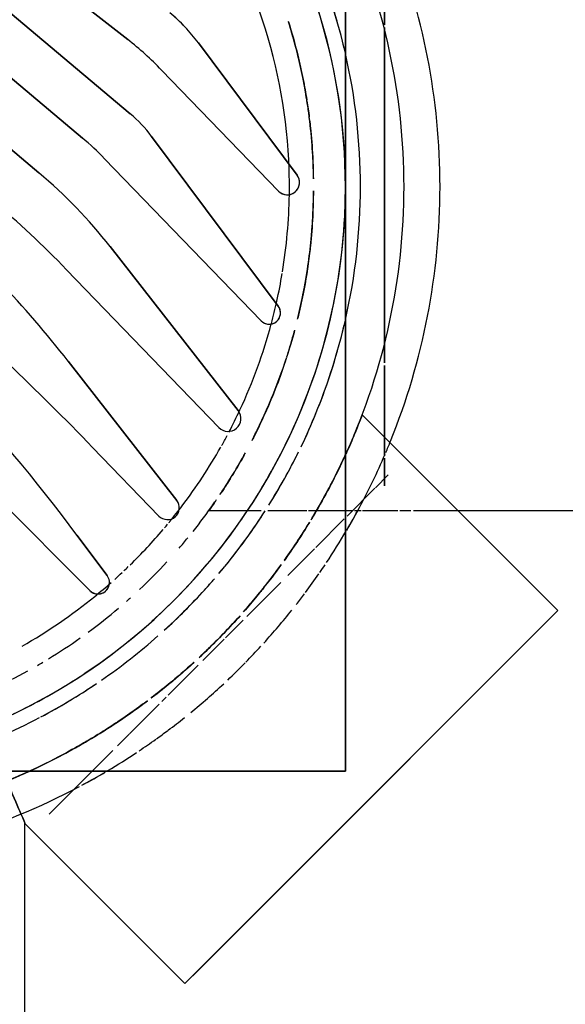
# Model space of a CAD drawing. Header units: millimetres. Extents: x -20654 to 2526, y -8238 to 977.
# Tile 40 of 219: x -10322.1976 to -10322.152, y -4123.0649 to -4122.9828. Entities that reach past the tile are written whole.
import ezdxf

# ---------------------------------------------------------------- set-up
doc = ezdxf.new("R2010")
doc.units = ezdxf.units.MM
doc.layers.add('A-DETL-MBND', color=7, linetype='Continuous')
doc.layers.add('COTAS', color=7, linetype='Continuous')
doc.styles.add('Arial_4', font='arial.ttf', dxfattribs={"width": 0.8, "height": 0.07})
doc.dimstyles.new('COTAS', dxfattribs={"dimscale": 0.3048, "dimtxt": 0.07, "dimasz": 0.3412073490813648, "dimexe": 0.1968503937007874, "dimexo": 0.0625, "dimgap": 0.03280839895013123, "dimtad": 3, "dimdec": 0, "dimlfac": 100, "dimzin": 0, "dimdsep": 46, "dimtxsty": 'Arial_4', "dimblk1": 'DOTSMALL', "dimblk2": 'DOTSMALL', "dimsah": 1, "dimcen": 0.09, "dimdle": 0.06561679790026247, "dimazin": 0, "dimtfac": 1, "dimtdec": 0, "dimtmove": 0, "dimatfit": 0, "dimfxl": 0.3280839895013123, "dimfxlon": 1, "dimtvp": 1, "dimtfill": 1, "dimtolj": 1, "dimtzin": 0, "dimarcsym": 2})

# ---------------------------------------------------------------- blocks, each defined once
blk = doc.blocks.new('Caixa Sifonada Girafacil Montada Completa - Caixas e Ralos - Esgoto - MEP - Tigre - Corpo - 100x140x50-2585573-8 DETALHE SANITÁRIO B')
at = {"layer": 'A-DETL-MBND'}
for p, q in [((-0.02200000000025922, 0.07199999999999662), (-0.02200000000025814, 0.05311269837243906)), ((-0.06646803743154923, 0.03535533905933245), (-0.03535533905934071, 0.06646803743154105)), ((-0.03535533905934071, 0.06646803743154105), (-0.03662596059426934, 0.06519741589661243)), ((-0.02200000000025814, 0.05311269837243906), (-0.03535533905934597, 0.06646803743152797)), ((-0.03676955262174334, 0.06505382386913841), (-0.06505382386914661, 0.03676955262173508)), ((-0.06505382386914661, 0.03676955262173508), (-0.03676955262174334, 0.06505382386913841)), ((-0.03662596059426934, 0.06519741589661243), (-0.04303963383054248, 0.05878374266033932)), ((-0.04312597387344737, 0.05869740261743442), (-0.06519741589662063, 0.03662596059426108)), ((-0.02404171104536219, 0.05232582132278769), (-0.02748536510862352, 0.0488821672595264)), ((-0.0274853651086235, 0.04888216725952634), (-0.02404171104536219, 0.05232582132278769)), ((0.04875000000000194, 0.04875000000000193), (-0.04875000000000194, 0.04875000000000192)), ((-0.04875000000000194, 0.04875000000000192), (-0.04875000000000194, -0.04875000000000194)), ((-0.04875000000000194, -0.04875000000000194), (-0.04875000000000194, 0.04875000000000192)), ((-0.04875000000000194, 0.04875000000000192), (0.04875000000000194, 0.04875000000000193)), ((-0.02748536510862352, 0.0488821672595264), (-0.02934741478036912, 0.0470201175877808)), ((-0.02934741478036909, 0.04702011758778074), (-0.0274853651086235, 0.04888216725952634)), ((-0.02972087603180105, 0.04664665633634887), (-0.03069849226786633, 0.0456690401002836)), ((-0.0306984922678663, 0.04566904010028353), (-0.02972087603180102, 0.0466466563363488)), ((-0.03074567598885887, 0.04562185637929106), (-0.03320763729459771, 0.04315989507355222)), ((-0.03320763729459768, 0.04315989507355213), (-0.03074567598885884, 0.04562185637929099)), ((-0.03342454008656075, 0.04294299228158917), (-0.033788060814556, 0.04257947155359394)), ((-0.03378806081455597, 0.04257947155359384), (-0.03342454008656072, 0.04294299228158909)), ((-0.03396683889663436, 0.04240069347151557), (-0.03645439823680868, 0.03991313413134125)), ((-0.03645439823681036, 0.03991313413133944), (-0.03396683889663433, 0.04240069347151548)), ((-0.03684604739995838, 0.03952148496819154), (-0.03863435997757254, 0.03773317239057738)), ((-0.0386343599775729, 0.03773317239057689), (-0.03684604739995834, 0.03952148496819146)), ((-0.03873200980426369, 0.03763552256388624), (-0.04021598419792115, 0.03615154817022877)), ((-0.04021598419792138, 0.03615154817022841), (-0.03873200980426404, 0.03763552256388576)), ((-0.06519741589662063, 0.03662596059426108), (-0.06646803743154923, 0.03535533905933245)), ((-0.06646803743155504, 0.03535533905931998), (-0.05014861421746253, 0.01903591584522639)), ((-0.04052590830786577, 0.03584162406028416), (-0.0433619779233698, 0.03300555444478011)), ((-0.0433619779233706, 0.0330055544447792), (-0.04052590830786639, 0.0358416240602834)), ((-0.01874964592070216, 0.02500637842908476), (-0.02742892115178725, 0.03368565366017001)), ((-0.02742892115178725, 0.03368565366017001), (-0.01874964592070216, 0.02500637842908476)), ((-0.02742892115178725, 0.03368565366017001), (-0.01874964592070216, 0.02500637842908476)), ((-0.01874964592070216, 0.02500637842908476), (-0.02742892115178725, 0.03368565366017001)), ((-0.04393620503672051, 0.03243132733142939), (-0.04617033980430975, 0.03019719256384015)), ((-0.04617033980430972, 0.03019719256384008), (-0.04393620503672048, 0.03243132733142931)), ((-0.0288711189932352, 0.03243740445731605), (-0.02634822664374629, 0.02905928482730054)), ((-0.02634822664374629, 0.02905928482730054), (-0.0288711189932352, 0.03243740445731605)), ((-0.02634822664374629, 0.02905928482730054), (-0.0288711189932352, 0.03243740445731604)), ((-0.0288711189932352, 0.03243740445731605), (-0.02634822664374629, 0.02905928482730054)), ((-0.04626802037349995, 0.03009951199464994), (-0.04865759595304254, 0.02770993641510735)), ((-0.04865759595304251, 0.02770993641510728), (-0.04626802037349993, 0.03009951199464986)), ((-0.04888216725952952, 0.02748536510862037), (-0.05121546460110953, 0.02515206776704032)), ((-0.05121546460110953, 0.02515206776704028), (-0.04888216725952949, 0.02748536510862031)), ((-0.0276560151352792, 0.02174306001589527), (-0.03318245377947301, 0.02746585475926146)), ((-0.03318245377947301, 0.02746585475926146), (-0.0276560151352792, 0.02174306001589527)), ((-0.03318245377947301, 0.02746585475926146), (-0.0276560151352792, 0.02174306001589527)), ((-0.0276560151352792, 0.02174306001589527), (-0.03318245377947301, 0.02746585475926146)), ((-0.05811269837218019, 0.02699999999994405), (-0.0677232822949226, 0.02699999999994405)), ((-0.0552842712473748, 0.02699999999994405), (-0.05811269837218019, 0.02699999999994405)), ((-0.05442149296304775, 0.02699999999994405), (-0.0552842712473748, 0.02699999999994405)), ((-0.0532974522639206, 0.02699999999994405), (-0.05420776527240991, 0.02699999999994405)), ((-0.05016121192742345, 0.02699999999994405), (-0.05313125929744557, 0.02699999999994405)), ((-0.04950725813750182, 0.02699999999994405), (-0.05006358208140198, 0.02699999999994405)), ((-0.04875000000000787, 0.02699999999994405), (-0.04936753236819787, 0.02699999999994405)), ((-0.04707609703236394, 0.02699999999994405), (-0.04875000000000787, 0.02699999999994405)), ((-0.04632901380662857, 0.02699999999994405), (-0.04704653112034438, 0.02699999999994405)), ((-0.04565447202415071, 0.02699999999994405), (-0.04632901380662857, 0.02699999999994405)), ((-0.04227466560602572, 0.02699999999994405), (-0.04552206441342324, 0.02699999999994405)), ((-0.04051692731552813, 0.02699999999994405), (-0.0417145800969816, 0.02699999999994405)), ((-0.04020450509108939, 0.02699999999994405), (-0.04051692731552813, 0.02699999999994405)), ((-0.03736589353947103, 0.02699999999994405), (-0.04020450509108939, 0.02699999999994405)), ((-0.03468021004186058, 0.02616387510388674), (-0.0256079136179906, 0.0145518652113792)), ((-0.0256079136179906, 0.0145518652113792), (-0.03468021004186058, 0.02616387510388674)), ((-0.0256079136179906, 0.0145518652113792), (-0.03468021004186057, 0.02616387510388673)), ((-0.03468021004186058, 0.02616387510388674), (-0.0256079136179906, 0.0145518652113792)), ((-0.0512493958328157, 0.02511813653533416), (-0.05232590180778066, 0.02404163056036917)), ((-0.05232590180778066, 0.02404163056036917), (-0.05124939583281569, 0.02511813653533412)), ((-0.05199999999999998, 0.02467110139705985), (-0.05199999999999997, 0.02495829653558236)), ((-0.05199999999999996, 0.02495829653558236), (-0.05199999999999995, 0.02467110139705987)), ((-0.052, 0.02264684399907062), (-0.05199999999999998, 0.02467110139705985)), ((-0.05199999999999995, 0.02467110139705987), (-0.05199999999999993, 0.02264684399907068)), ((-0.052, 0.02207570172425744), (-0.052, 0.02244930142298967)), ((-0.05199999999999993, 0.02244930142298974), (-0.05199999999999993, 0.02207570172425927)), ((-0.052, 0.02105073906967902), (-0.052, 0.02207570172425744)), ((-0.05199999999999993, 0.02207570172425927), (-0.05199999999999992, 0.0210507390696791)), ((-0.05200000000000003, 0.01491424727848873), (-0.052, 0.02105073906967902)), ((-0.05199999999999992, 0.0210507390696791), (-0.05199999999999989, 0.01491424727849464)), ((-0.02548366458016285, 0.006923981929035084), (-0.03818871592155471, 0.02008044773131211)), ((-0.03818871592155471, 0.02008044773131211), (-0.02548366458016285, 0.006923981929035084)), ((-0.03818871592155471, 0.02008044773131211), (-0.02548366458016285, 0.006923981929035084)), ((-0.02548366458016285, 0.006923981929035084), (-0.03818871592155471, 0.02008044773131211)), ((-0.03980186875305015, 0.01867815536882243), (-0.02910770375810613, 0.00499024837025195)), ((-0.02910770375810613, 0.00499024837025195), (-0.03980186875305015, 0.01867815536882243)), ((-0.02910770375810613, 0.00499024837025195), (-0.03980186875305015, 0.01867815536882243)), ((-0.03980186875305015, 0.01867815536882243), (-0.02910770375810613, 0.00499024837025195)), ((-0.05200000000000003, -0.01326957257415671), (-0.05200000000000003, 0.01469463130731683)), ((-0.05199999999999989, 0.01469463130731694), (-0.05199999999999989, -0.01326957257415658)), ((-0.02865543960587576, -0.002335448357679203), (-0.04170738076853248, 0.01118023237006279)), ((-0.04170738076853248, 0.01118023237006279), (-0.02865543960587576, -0.002335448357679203)), ((-0.04170738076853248, 0.01118023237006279), (-0.02865543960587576, -0.002335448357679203)), ((-0.02865543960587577, -0.002335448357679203), (-0.04170738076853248, 0.01118023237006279)), ((-0.04314294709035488, 0.009959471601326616), (-0.03257428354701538, -0.004191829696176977)), ((-0.03257428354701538, -0.004191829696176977), (-0.04314294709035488, 0.009959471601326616)), ((-0.03257428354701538, -0.004191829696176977), (-0.04314294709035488, 0.009959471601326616)), ((-0.04314294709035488, 0.009959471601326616), (-0.03257428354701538, -0.004191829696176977)), ((-0.03341252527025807, -0.009726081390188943), (-0.04315457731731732, 0.0003621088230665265)), ((-0.04315457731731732, 0.0003621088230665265), (-0.03341252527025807, -0.009726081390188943)), ((-0.04315457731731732, 0.0003621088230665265), (-0.03341252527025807, -0.009726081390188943)), ((-0.03341252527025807, -0.009726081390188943), (-0.04315457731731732, 0.0003621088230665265)), ((-0.04471576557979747, -0.0009654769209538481), (-0.03648463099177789, -0.01198685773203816)), ((-0.03648463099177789, -0.01198685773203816), (-0.04471576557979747, -0.0009654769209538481)), ((-0.03648463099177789, -0.01198685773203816), (-0.04471576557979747, -0.0009654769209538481)), ((-0.04471576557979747, -0.0009654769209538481), (-0.03648463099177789, -0.01198685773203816)), ((-0.02317584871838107, -0.001152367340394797), (0.002464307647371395, -0.02266701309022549)), ((0.002464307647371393, -0.02266701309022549), (-0.02317584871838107, -0.001152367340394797)), ((0.002464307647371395, -0.02266701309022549), (-0.02317584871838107, -0.001152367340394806)), ((-0.02317584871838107, -0.001152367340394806), (0.002464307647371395, -0.02266701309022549)), ((-0.0005535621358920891, -0.02608837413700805), (-0.02680723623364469, -0.004058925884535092)), ((-0.02680723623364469, -0.004058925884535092), (-0.0005535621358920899, -0.02608837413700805)), ((-0.02680723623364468, -0.004058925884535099), (-0.0005535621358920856, -0.02608837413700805)), ((-0.0005535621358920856, -0.02608837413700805), (-0.02680723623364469, -0.004058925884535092)), ((-0.03078570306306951, -0.006084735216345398), (-0.003661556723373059, -0.02884459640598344)), ((-0.003661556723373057, -0.02884459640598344), (-0.03078570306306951, -0.006084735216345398)), ((-0.003661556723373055, -0.02884459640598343), (-0.03078570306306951, -0.006084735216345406)), ((-0.03078570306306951, -0.006084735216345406), (-0.003661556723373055, -0.02884459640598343)), ((-0.0210432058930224, -0.01972670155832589), (-0.03058635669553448, -0.01227077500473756)), ((-0.03058635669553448, -0.01227077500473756), (-0.0210432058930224, -0.01972670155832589)), ((-0.03058635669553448, -0.01227077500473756), (-0.0210432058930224, -0.01972670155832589)), ((-0.0210432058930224, -0.01972670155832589), (-0.03058635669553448, -0.01227077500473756)), ((-0.05200000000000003, -0.01469463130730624), (-0.05200000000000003, -0.01348796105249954)), ((-0.05199999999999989, -0.01348796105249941), (-0.05199999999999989, -0.01469463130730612))]:
    blk.add_line(p, q, dxfattribs=at)
for centre, radius, start, end in [((-8.206102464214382e-16, 0), 0.05663999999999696, 106.6591508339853, 117.9548021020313), ((-8.206102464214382e-16, 0), 0.05663999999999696, 106.6591508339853, 117.9548021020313), ((-8.206102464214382e-16, 0), 0.05363999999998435, 65.65346722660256, 114.3465327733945), ((-8.206102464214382e-16, 0), 0.05363999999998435, 103.5293078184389, 114.3465327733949), ((-8.206102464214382e-16, 0), 0.05663999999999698, 118.1994183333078, 120.4607140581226), ((-8.206102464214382e-16, 0), 0.05663999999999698, 118.1994183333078, 120.0601380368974), ((0, 0), 0.04875000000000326, 9.541664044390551e-14, 179.9999999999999), ((-8.206102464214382e-16, 0), 0.05663999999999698, 120.7161065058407, 123.5843833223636), ((-8.206102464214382e-16, 0), 0.05663999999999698, 120.7161065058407, 123.5843833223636), ((-8.206102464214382e-16, 0), 0.05663999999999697, 120.0601380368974, 120.4607140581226), ((-8.206102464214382e-16, 0), 0.05363999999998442, 114.3465327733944, 119.6014960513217), ((-8.206102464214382e-16, 0), 0.05363999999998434, 114.3465327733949, 115.4623015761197), ((-8.206102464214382e-16, 0), 0.05363999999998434, 115.8402616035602, 119.6014960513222), ((-8.206102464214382e-16, 0), 0.05363999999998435, 115.4623015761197, 115.7142857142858), ((-8.206102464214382e-16, 0), 0.05663999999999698, 123.8339799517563, 125.5406279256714), ((-8.206102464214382e-16, 0), 0.05663999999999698, 123.8339799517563, 125.5406279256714), ((-8.206102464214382e-16, 0), 0.05663999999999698, 125.6120484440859, 126.7946919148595), ((-8.206102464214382e-16, 0), 0.05663999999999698, 125.6120484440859, 126.7946919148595), ((-8.206102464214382e-16, 0), 0.05363999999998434, 119.6333719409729, 122.2305273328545), ((-8.206102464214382e-16, 0), 0.05363999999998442, 119.6333719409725, 122.230527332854), ((-8.206102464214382e-16, 0), 0.05663999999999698, 126.8500552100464, 128.5714285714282), ((-8.206102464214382e-16, 0), 0.05663999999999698, 126.8500552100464, 128.5714285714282), ((-8.206102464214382e-16, 0), 0.05363999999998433, 122.3265106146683, 126.9372702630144), ((-8.206102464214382e-16, 0), 0.05363999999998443, 122.3265106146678, 126.9372702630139), ((-8.206102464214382e-16, 0), 0.04999999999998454, 113.4831476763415, 117.6809132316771), ((-8.206102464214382e-16, 0), 0.04999999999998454, 113.4831476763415, 117.6809132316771), ((-8.206102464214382e-16, 0), 0.05663999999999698, 129.2552808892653, 132.9481412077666), ((-8.206102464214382e-16, 0), 0.05663999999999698, 129.2552808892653, 132.9481412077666), ((-8.206102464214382e-16, 0), 0.04999999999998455, 117.8106571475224, 124.0431801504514), ((-8.206102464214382e-16, 0), 0.04999999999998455, 118.1074925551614, 123.4177641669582), ((0, 0), 0.04875000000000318, 115.5871589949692, 123.0009515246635), ((-8.206102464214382e-16, 0), 0.04610000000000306, 110.6987912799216, 118.8539639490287), ((-8.206102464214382e-16, 0), 0.05363999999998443, 127.3536311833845, 132.3231579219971), ((-8.206102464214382e-16, 0), 0.05363999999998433, 128.5714285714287, 132.3231579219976), ((-8.206102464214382e-16, 0), 0.05363999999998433, 127.353631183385, 128.4430443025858), ((-8.206102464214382e-16, 0), 0.05663999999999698, 133.4144267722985, 135.4922067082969), ((-8.206102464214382e-16, 0), 0.05663999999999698, 133.4144267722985, 135.4922067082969), ((-8.206102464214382e-16, 0), 0.04999999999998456, 124.6059895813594, 131.4641408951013), ((-8.206102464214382e-16, 0), 0.04999999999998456, 124.6059895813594, 131.4641408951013), ((-8.206102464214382e-16, 0), 0.04999999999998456, 123.4177641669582, 124.0431801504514), ((0, 0), 0.04875000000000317, 123.5802353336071, 131.0790218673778), ((-8.206102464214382e-16, 0), 0.05663999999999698, 135.5497153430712, 137.413504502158), ((-8.206102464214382e-16, 0), 0.05663999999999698, 135.5497153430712, 137.413504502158), ((-8.206102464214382e-16, 0), 0.04610000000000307, 119.9999999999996, 120.6459974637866), ((-8.206102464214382e-16, 0), 0.05363999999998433, 132.931471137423, 138.1486427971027), ((-8.206102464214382e-16, 0), 0.05363999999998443, 132.9314711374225, 138.1486427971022), ((-8.206102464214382e-16, 0), 0.04610000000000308, 121.3389725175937, 125.2759286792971), ((-8.206102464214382e-16, 0), 0.05663999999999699, 137.784777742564, 141.428571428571), ((-8.206102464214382e-16, 0), 0.05663999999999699, 137.784777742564, 141.428571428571), ((-8.206102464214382e-16, 0), 0.04407442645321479, 119.6037888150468, 129.169208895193), ((-8.206102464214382e-16, 0), 0.04407442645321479, 119.6037888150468, 129.169208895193), ((-8.206102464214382e-16, 0), 0.04999999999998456, 132.2676660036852, 139.1590639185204), ((-8.206102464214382e-16, 0), 0.04999999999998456, 132.2676660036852, 137.7422254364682), ((-8.206102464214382e-16, 0), 0.04610000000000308, 126.2708247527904, 130.3094838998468), ((0, 0), 0.04875000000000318, 131.9847995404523, 139.6296074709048), ((-8.206102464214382e-16, 0), 0.05363999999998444, 138.6330035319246, 144.0329067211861), ((-8.206102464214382e-16, 0), 0.05363999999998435, 138.6330035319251, 140.4645773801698), ((-8.206102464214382e-16, 0), 0.05663999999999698, 142.0324158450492, 143.1499447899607), ((-8.206102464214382e-16, 0), 0.05663999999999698, 142.0324158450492, 143.1499447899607), ((-8.206102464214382e-16, 0), 0.04610000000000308, 131.3930310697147, 131.9600461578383), ((-8.206102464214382e-16, 0), 0.05663999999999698, 143.3014961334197, 145.24033094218), ((-8.206102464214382e-16, 0), 0.05663999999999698, 143.3014961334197, 145.24033094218), ((-8.206102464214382e-16, 0), 0.05363999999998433, 140.4645773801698, 141.9085746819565), ((-8.206102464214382e-16, 0), 0.0440744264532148, 129.169208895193, 131.4942047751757), ((-8.206102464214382e-16, 0), 0.0440744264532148, 129.169208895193, 131.4942047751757), ((-0.02810502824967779, 0.03300954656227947), 0.0009561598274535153, 45.00000000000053, 188.1280013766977), ((-0.02810502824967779, 0.03300954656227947), 0.0009561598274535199, 45.00000000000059, 216.7536016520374), ((-0.02810502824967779, 0.03300954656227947), 0.0009561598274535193, 45.00000000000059, 216.7536016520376), ((-0.02810502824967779, 0.03300954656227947), 0.0009561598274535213, 130.8768008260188, 159.5024011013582), ((-0.02810502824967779, 0.03300954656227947), 0.0009561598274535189, 102.2512005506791, 130.8768008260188), ((-0.02810502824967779, 0.03300954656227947), 0.0009561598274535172, 87.93840041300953, 102.2512005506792), ((-0.02810502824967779, 0.03300954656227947), 0.0009561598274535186, 73.62560027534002, 87.93840041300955), ((-0.02810502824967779, 0.03300954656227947), 0.0009561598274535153, 45.00000000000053, 73.62560027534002), ((-8.206102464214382e-16, 0), 0.05363999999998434, 141.9085746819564, 144.0329067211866), ((-8.206102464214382e-16, 0), 0.04999999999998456, 137.7422254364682, 139.1590639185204), ((-8.206102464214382e-16, 0), 0.04610000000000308, 133.216359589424, 137.245646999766), ((-0.02810502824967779, 0.03300954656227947), 0.0009561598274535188, 159.5024011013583, 188.1280013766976), ((-0.02810502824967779, 0.03300954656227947), 0.0009561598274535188, 188.1280013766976, 216.7536016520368), ((-0.02810502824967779, 0.03300954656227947), 0.0009561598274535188, 188.1280013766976, 216.7536016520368), ((-8.206102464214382e-16, 0), 0.05663999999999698, 145.3975021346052, 146.1660200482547), ((-8.206102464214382e-16, 0), 0.05663999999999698, 145.3975021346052, 146.1660200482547), ((-8.206102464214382e-16, 0), 0.04999999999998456, 139.7988593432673, 147.2682415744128), ((-8.206102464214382e-16, 0), 0.04999999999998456, 139.7988593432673, 146.5822358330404), ((-8.206102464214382e-16, 0), 0.0440744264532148, 133.359811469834, 134.0270140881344), ((-8.206102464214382e-16, 0), 0.0440744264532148, 133.359811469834, 134.0270140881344), ((-8.206102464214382e-16, 0), 0.0440744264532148, 132.0102162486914, 133.0907772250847), ((-8.206102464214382e-16, 0), 0.0440744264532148, 132.0102162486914, 133.0907772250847), ((-8.206102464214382e-16, 0), 0.05663999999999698, 146.3899259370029, 149.5392859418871), ((-8.206102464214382e-16, 0), 0.05663999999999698, 146.3899259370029, 149.5392859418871), ((-8.206102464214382e-16, 0), 0.0440744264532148, 134.3161177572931, 139.5507002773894), ((-8.206102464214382e-16, 0), 0.0440744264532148, 134.3161177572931, 139.5507002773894), ((-8.206102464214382e-16, 0), 0.05363999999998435, 144.507843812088, 148.5578061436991), ((-8.206102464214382e-16, 0), 0.05363999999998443, 144.5078438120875, 148.5578061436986), ((0, 0), 0.04875000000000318, 140.3627326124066, 148.3379381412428), ((-8.206102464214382e-16, 0), 0.04610000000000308, 139.153843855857, 140.5382222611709), ((-8.206102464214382e-16, 0), 0.04610000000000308, 141.4152318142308, 144.9695625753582), ((0.1027786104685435, 0.1254955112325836), 0.1611635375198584, 216.7536016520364, 228.9999999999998), ((0.1027786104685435, 0.1254955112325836), 0.1611635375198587, 216.7536016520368, 229.0000000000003), ((0.1027786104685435, 0.1254955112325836), 0.1611635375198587, 216.7536016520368, 229.0000000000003), ((0.1027786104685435, 0.1254955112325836), 0.1611635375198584, 216.7536016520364, 228.9999999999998), ((-8.206102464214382e-16, 0), 0.05663999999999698, 149.6006414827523, 151.8005816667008), ((-8.206102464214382e-16, 0), 0.05663999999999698, 149.9398619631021, 151.8005816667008), ((-8.206102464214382e-16, 0), 0.05663999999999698, 149.6006414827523, 149.9398619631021), ((-8.206102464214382e-16, 0), 0.04407442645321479, 140.5227479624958, 140.7073964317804), ((-8.206102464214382e-16, 0), 0.04407442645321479, 140.5227479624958, 140.7073964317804), ((-8.206102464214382e-16, 0), 0.04407442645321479, 139.804890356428, 140.2890023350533), ((-8.206102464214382e-16, 0), 0.04407442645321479, 139.804890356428, 140.2890023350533), ((-8.206102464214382e-16, 0), 0.05363999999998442, 149.0302420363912, 155.6534672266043), ((-8.206102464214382e-16, 0), 0.05363999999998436, 149.0302420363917, 154.2857142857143), ((-8.206102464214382e-16, 0), 0.04999999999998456, 146.5822358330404, 147.2682415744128), ((-8.206102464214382e-16, 0), 0.04407442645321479, 140.7073964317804, 142.8645813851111), ((-8.206102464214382e-16, 0), 0.04407442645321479, 140.7073964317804, 142.8645813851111), ((-0.03389721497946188, 0.02677561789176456), 0.000993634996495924, 44.00000000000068, 217.9999999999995), ((-0.03389721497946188, 0.02677561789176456), 0.0009936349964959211, 44.00000000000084, 217.9999999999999), ((-0.03389721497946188, 0.02677561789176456), 0.0009936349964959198, 44.00000000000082, 218.0000000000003), ((-0.03389721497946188, 0.02677561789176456), 0.000993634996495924, 44.00000000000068, 217.9999999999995), ((-8.206102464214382e-16, 0), 0.05663999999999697, 151.8005816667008, 156.8003230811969), ((-8.206102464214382e-16, 0), 0.05663999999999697, 151.8005816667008, 156.8003230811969), ((-8.206102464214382e-16, 0), 0.04999999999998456, 147.9102304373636, 153.7377919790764), ((-8.206102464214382e-16, 0), 0.04999999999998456, 147.9102304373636, 151.892507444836), ((-8.206102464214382e-16, 0), 0.0440744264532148, 142.8645813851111, 150.473428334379), ((-8.206102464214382e-16, 0), 0.0440744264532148, 142.8645813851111, 150.473428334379), ((-8.206102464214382e-16, 0), 0.04610000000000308, 146.1424073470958, 151.2165444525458), ((0, 0), 0.04875000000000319, 148.9878625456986, 156.6070408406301), ((-8.206102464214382e-16, 0), 0.05363999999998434, 154.5151135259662, 155.6534672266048), ((-8.206102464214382e-16, 0), 0.04999999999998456, 151.892507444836, 153.7377919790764), ((-8.206102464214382e-16, 0), 0.05363999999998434, 155.6534672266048, 180), ((-8.206102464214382e-16, 0), 0.05363999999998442, 155.6534672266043, 179.9999999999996), ((-8.206102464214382e-16, 0), 0.05663999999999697, 156.9576600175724, 157.9907476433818), ((-8.206102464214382e-16, 0), 0.05663999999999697, 156.9576600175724, 157.9907476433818), ((-8.206102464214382e-16, 0), 0.04999999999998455, 154.2857142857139, 167.1428571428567), ((-8.206102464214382e-16, 0), 0.04999999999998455, 154.2857142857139, 161.4352388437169), ((-8.206102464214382e-16, 0), 0.04407442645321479, 150.6612279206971, 151.9007252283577), ((-8.206102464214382e-16, 0), 0.04407442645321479, 150.6612279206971, 151.9007252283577), ((0.1369719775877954, 0.1807224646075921), 0.2288598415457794, 224.0000000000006, 228.9999999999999), ((0.1369719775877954, 0.1807224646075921), 0.2288598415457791, 224.0000000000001, 228.9999999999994), ((0.1369719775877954, 0.1807224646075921), 0.2288598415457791, 224.0000000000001, 228.9999999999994), ((0.1369719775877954, 0.1807224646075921), 0.2288598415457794, 224.0000000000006, 228.9999999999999), ((-8.206102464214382e-16, 0), 0.05663999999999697, 157.9907476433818, 179.9999999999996), ((-8.206102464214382e-16, 0), 0.05663999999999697, 157.9907476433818, 179.9999999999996), ((-8.206102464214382e-16, 0), 0.04610000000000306, 152.6790685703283, 162.0183801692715), ((-0.03895854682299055, 0.01933703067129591), 0.001070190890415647, 44.00000000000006, 218.0000000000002), ((-0.03895854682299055, 0.01933703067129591), 0.001070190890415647, 44.00000000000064, 218.0000000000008), ((-0.03895854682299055, 0.01933703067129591), 0.001070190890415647, 44.00000000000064, 218.0000000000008), ((-0.03895854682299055, 0.01933703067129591), 0.001070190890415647, 44.00000000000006, 218.0000000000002), ((-8.206102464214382e-16, 0), 0.04407442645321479, 152.3166383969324, 155.0243887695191), ((-8.206102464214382e-16, 0), 0.04407442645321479, 152.3166383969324, 155.0243887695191), ((0, 0), 0.04875000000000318, 157.0194683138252, 180.0000000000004), ((-8.206102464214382e-16, 0), 0.04407442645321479, 155.0243887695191, 164.9407694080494), ((-8.206102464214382e-16, 0), 0.04407442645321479, 155.0243887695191, 164.9407694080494), ((-8.206102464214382e-16, 0), 0.04999999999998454, 161.4352388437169, 165.6962460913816), ((0.04635480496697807, 0.07077530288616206), 0.09132200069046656, 217.9999999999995, 228.9999999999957), ((0.04635480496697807, 0.07077530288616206), 0.0913220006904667, 217.9999999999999, 228.9999999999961), ((0.04635480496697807, 0.07077530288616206), 0.0913220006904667, 217.9999999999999, 228.9999999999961), ((0.04635480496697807, 0.07077530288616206), 0.09132200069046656, 217.9999999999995, 228.9999999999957), ((-8.206102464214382e-16, 0), 0.04610000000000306, 162.5291067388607, 164.9716341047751), ((-8.206102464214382e-16, 0), 0.04999999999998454, 165.9658110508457, 167.1428571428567), ((-8.206102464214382e-16, 0), 0.04999999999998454, 167.1798242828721, 179.9999999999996), ((-8.206102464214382e-16, 0), 0.04999999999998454, 167.1798242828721, 179.9999999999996), ((-8.206102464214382e-16, 0), 0.04610000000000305, 166.1990260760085, 179.560200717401), ((-0.04238651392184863, 0.01052440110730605), 0.0009441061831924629, 44.00000000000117, 216.753601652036), ((-0.04238651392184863, 0.01052440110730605), 0.0009441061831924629, 44.00000000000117, 216.753601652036), ((-0.04238651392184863, 0.01052440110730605), 0.0009441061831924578, 44.00000000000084, 216.7536016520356), ((-0.04238651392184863, 0.01052440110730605), 0.0009441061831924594, 144.7729342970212, 216.7536016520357), ((-0.04238651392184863, 0.01052440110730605), 0.0009441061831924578, 44.00000000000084, 144.7729342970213), ((-8.206102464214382e-16, 0), 0.04407442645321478, 164.9999999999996, 167.4721820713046), ((-8.206102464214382e-16, 0), 0.04407442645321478, 164.9999999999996, 167.4721820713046), ((-8.206102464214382e-16, 0), 0.04407442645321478, 167.4721820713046, 170.5280468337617), ((-8.206102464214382e-16, 0), 0.04407442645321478, 167.4721820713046, 170.5280468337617), ((-8.206102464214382e-16, 0), 0.04407442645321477, 170.7316020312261, 179.1277915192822), ((-8.206102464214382e-16, 0), 0.04407442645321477, 170.7316020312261, 179.1277915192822), ((0.03263127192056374, 0.06304492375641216), 0.08078926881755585, 223.9999999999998, 229.9999999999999), ((0.03263127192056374, 0.06304492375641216), 0.08078926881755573, 223.9999999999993, 229.9999999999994), ((0.03263127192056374, 0.06304492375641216), 0.08078926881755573, 223.9999999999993, 229.9999999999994), ((0.03263127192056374, 0.06304492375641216), 0.08078926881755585, 223.9999999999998, 229.9999999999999), ((0.003079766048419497, 0.03013785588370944), 0.04084648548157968, 218, 230.0000000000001), ((0.003079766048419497, 0.03013785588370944), 0.04084648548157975, 218.0000000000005, 230.0000000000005), ((0.003079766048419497, 0.03013785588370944), 0.04084648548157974, 218.0000000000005, 230.0000000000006), ((0.003079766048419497, 0.03013785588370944), 0.04084648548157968, 218, 230.0000000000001), ((-8.206102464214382e-16, 0), 0.05663999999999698, 179.9999999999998, 202.0092523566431), ((-8.206102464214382e-16, 0), 0.05663999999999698, 179.9999999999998, 202.0092523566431), ((-8.206102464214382e-16, 0), 0.05363999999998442, 179.9999999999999, 204.3465327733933), ((-8.206102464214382e-16, 0), 0.05363999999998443, 179.9999999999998, 204.3465327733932), ((-8.206102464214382e-16, 0), 0.04999999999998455, 179.9999999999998, 192.8201757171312), ((-8.206102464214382e-16, 0), 0.04999999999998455, 179.9999999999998, 192.8201757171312), ((-8.459899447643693e-18, 1.226685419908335e-16), 0.04875000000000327, 180.0000000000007, 359.9999999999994), ((-0.04389313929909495, -0.0003511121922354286), 0.001026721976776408, 58.39613347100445, 216.7536016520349), ((-0.04389313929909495, -0.0003511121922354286), 0.001026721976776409, 44.00000000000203, 216.7536016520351), ((-0.04389313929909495, -0.0003511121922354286), 0.001026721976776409, 44.00000000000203, 216.7536016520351), ((-0.04389313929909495, -0.0003511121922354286), 0.001026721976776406, 144.7729342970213, 173.5652012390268), ((-0.04389313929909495, -0.0003511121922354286), 0.00102672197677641, 130.3768008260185, 144.7729342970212), ((-0.04389313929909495, -0.0003511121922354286), 0.001026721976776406, 115.9806673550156, 130.3768008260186), ((-0.04389313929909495, -0.0003511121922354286), 0.001026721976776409, 101.5845338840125, 115.9806673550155), ((-0.04389313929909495, -0.0003511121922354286), 0.001026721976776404, 87.18840041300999, 101.5845338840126), ((-8.206102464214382e-16, 0), 0.04407442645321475, 179.1277915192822, 179.9999999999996), ((-8.206102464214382e-16, 0), 0.04407442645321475, 179.1277915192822, 179.9999999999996), ((-8.206102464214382e-16, 0), 0.0440744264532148, 179.9999999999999, 182.9121037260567), ((-8.206102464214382e-16, 0), 0.0440744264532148, 179.9999999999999, 182.9121037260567), ((-0.04389313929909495, -0.0003511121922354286), 0.001026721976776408, 58.39613347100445, 87.18840041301), ((-0.04389313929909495, -0.0003511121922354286), 0.001026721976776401, 44.00000000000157, 58.39613347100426), ((-0.04389313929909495, -0.0003511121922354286), 0.001026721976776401, 44.00000000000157, 58.39613347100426), ((-8.459899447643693e-18, 1.226685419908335e-16), 0.04875000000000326, 180.0000000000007, 198.0940011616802), ((-8.206102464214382e-16, 0), 0.04610000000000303, 180.8232359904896, 187.1902361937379), ((-0.04389313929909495, -0.0003511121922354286), 0.001026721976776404, 173.5652012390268, 187.9613347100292), ((-0.04389313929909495, -0.0003511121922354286), 0.001026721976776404, 187.9613347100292, 202.3574681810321), ((-0.04389313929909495, -0.0003511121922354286), 0.001026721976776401, 202.3574681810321, 216.7536016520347), ((-8.206102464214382e-16, 0), 0.04407442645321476, 182.9121037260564, 199.4126708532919), ((-8.206102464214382e-16, 0), 0.04407442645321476, 182.9121037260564, 199.4126708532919), ((-0.01128838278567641, 0.0144357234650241), 0.02414305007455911, 224.0000000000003, 230), ((-0.01128838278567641, 0.0144357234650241), 0.02414305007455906, 223.9999999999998, 229.9999999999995), ((-0.01128838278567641, 0.0144357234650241), 0.02414305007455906, 223.9999999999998, 229.9999999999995), ((-0.01128838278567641, 0.0144357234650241), 0.02414305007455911, 224.0000000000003, 230), ((-0.02352894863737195, 0.002563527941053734), 0.01128950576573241, 216.7536016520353, 230.0000000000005), ((-0.02352894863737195, 0.002563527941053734), 0.01128950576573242, 216.7536016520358, 230.0000000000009), ((-0.02352894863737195, 0.002563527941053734), 0.01128950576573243, 216.7536016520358, 230.0000000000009), ((-0.02352894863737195, 0.002563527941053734), 0.01128950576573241, 216.7536016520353, 230.0000000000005), ((-8.206102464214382e-16, 0), 0.04610000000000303, 187.3164052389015, 197.391102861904), ((-0.01380403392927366, 0.00920961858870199), 0.02725901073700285, 224.0000000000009, 232.0000000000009), ((-0.01380403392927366, 0.00920961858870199), 0.0272590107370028, 224.0000000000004, 232.0000000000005), ((-0.01380403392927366, 0.00920961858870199), 0.0272590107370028, 224.0000000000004, 232.0000000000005), ((-0.01380403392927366, 0.00920961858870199), 0.02725901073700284, 224.0000000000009, 228.0000000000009), ((-8.206102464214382e-16, 0), 0.04999999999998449, 192.8571428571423, 194.0341889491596), ((-8.206102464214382e-16, 0), 0.04999999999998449, 192.8571428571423, 201.2848531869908), ((-0.01380403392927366, 0.00920961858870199), 0.02725901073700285, 228.0000000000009, 232.0000000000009), ((-8.206102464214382e-16, 0), 0.04999999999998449, 194.0341889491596, 198.5647611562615), ((-0.02446638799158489, -0.003011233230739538), 0.01499999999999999, 216.7536016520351, 230.0000000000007), ((-0.02446638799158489, -0.003011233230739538), 0.015, 216.7536016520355, 230.0000000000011), ((-0.02446638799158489, -0.003011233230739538), 0.01500000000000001, 216.7536016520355, 230.0000000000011), ((-0.02446638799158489, -0.003011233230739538), 0.01499999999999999, 216.7536016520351, 223.3768008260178), ((-0.02446638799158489, -0.003011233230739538), 0.01499999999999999, 223.3768008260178, 230.0000000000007)]:
    blk.add_arc(centre, radius, start, end, dxfattribs=at)
for points in [[(-0.02052713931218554, 0.04955689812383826), (-0.02094381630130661, 0.05064978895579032), (-0.02167687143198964, 0.05233531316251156), (-0.02200000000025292, 0.05302032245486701), (-0.02200000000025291, 0.05311269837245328)], [(-0.02200000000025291, 0.05311269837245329), (-0.0220000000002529, 0.05302032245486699), (-0.02167687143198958, 0.05233531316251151), (-0.02094381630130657, 0.05064978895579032), (-0.02052713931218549, 0.0495568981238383)], [(-0.02213973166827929, 0.0488598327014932), (-0.02153562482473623, 0.04913304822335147), (-0.02099802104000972, 0.04936185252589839), (-0.02052713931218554, 0.04955689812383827)], [(-0.0205271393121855, 0.04955689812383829), (-0.02099802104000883, 0.04936185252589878), (-0.0215348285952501, 0.04913287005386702), (-0.02213860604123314, 0.04885936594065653)], [(-0.02891169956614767, 0.04518139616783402), (-0.0299930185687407, 0.04448919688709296), (-0.03110937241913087, 0.0437192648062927), (-0.03223285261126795, 0.04287502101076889)], [(-0.04139614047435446, 0.03411087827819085), (-0.04102778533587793, 0.03455789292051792), (-0.04064935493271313, 0.03500265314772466), (-0.04026263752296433, 0.03544234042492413)], [(-0.04140323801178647, 0.03410325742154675), (-0.04159126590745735, 0.03387513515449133), (-0.04177624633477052, 0.03364683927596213), (-0.04195823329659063, 0.03341843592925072)], [(-0.04195536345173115, 0.0334208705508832), (-0.04177177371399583, 0.0336512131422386), (-0.04158528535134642, 0.03388134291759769), (-0.04139614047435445, 0.03411087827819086)], [(-0.04222786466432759, 0.03307717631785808), (-0.04262047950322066, 0.03257605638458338), (-0.0429988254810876, 0.03207457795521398), (-0.04336347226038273, 0.03157343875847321)], [(-0.043696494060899, 0.03111054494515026), (-0.04445781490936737, 0.03004021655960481), (-0.04515737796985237, 0.02897241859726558), (-0.04577235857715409, 0.02796678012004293)], [(-0.04574113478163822, 0.02801769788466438), (-0.0451118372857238, 0.02904477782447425), (-0.04440892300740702, 0.03011412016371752), (-0.04363218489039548, 0.03120064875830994)], [(-0.04381099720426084, 0.0143434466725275), (-0.04359132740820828, 0.01501491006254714), (-0.04336148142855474, 0.01566591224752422), (-0.04312455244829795, 0.01629364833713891)], [(-0.0430926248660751, 0.01637771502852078), (-0.04333994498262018, 0.01572673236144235), (-0.04357978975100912, 0.01505101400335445), (-0.04380850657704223, 0.01435313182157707)], [(-0.04451077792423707, 0.0119982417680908), (-0.04431019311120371, 0.01274114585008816), (-0.04409481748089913, 0.01346532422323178), (-0.04386813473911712, 0.01416761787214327)], [(-0.04522752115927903, 0.008928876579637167), (-0.04509121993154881, 0.009619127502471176), (-0.04494101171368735, 0.01029601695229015), (-0.04477828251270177, 0.01095971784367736)], [(-0.04576317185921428, 0.00556291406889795), (-0.04562283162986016, 0.006718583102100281), (-0.04544246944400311, 0.007840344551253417), (-0.04522752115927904, 0.008928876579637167)], [(-0.04583654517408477, 0.004921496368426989), (-0.04581346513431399, 0.005136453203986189), (-0.04578899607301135, 0.005350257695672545), (-0.04576317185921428, 0.00556291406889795)], [(-0.046019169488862, -0.002474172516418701), (-0.0460484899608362, -0.00186650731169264), (-0.04606618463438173, -0.001256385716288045), (-0.04607225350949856, -0.0006452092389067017)], [(-0.04583654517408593, -0.004921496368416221), (-0.04591866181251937, -0.004112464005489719), (-0.04597953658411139, -0.003295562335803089), (-0.046019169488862, -0.002474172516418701)], [(-0.04576317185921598, -0.00556291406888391), (-0.04578899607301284, -0.005350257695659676), (-0.04581346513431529, -0.005136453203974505), (-0.0458365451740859, -0.004921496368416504)], [(-0.04553922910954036, -0.007170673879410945), (-0.04561061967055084, -0.006716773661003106), (-0.04567589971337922, -0.006257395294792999), (-0.0457347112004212, -0.005792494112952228)], [(-0.04522752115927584, -0.008928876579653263), (-0.04533618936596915, -0.008378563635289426), (-0.04543601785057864, -0.007819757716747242), (-0.04552630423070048, -0.00725237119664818)], [(-0.04477828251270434, -0.01095971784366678), (-0.04494101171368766, -0.01029601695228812), (-0.04509121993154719, -0.009619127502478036), (-0.04522752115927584, -0.008928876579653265)], [(-0.04399912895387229, -0.01375526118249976), (-0.04428041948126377, -0.01285537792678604), (-0.04454249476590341, -0.01192139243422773), (-0.04477828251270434, -0.01095971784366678)]]:
    blk.add_open_spline(points, degree=3, dxfattribs=at)
for points, knots in [([(-0.02664394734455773, 0.04655404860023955), (-0.02600495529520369, 0.04691938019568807), (-0.02432363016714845, 0.04783451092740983), (-0.02291752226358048, 0.04850806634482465), (-0.02213973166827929, 0.0488598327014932)], [0.8155052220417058, 0.8155052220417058, 0.8155052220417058, 0.8155052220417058, 0.8611111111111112, 0.939283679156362, 0.939283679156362, 0.939283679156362, 0.939283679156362]), ([(-0.02213860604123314, 0.04885936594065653), (-0.02263974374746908, 0.04863235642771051), (-0.02398394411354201, 0.04799944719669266), (-0.02561007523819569, 0.0471449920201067), (-0.02663527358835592, 0.04655900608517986)], [0.06071632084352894, 0.06071632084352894, 0.06071632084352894, 0.06071632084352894, 0.1111111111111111, 0.1844947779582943, 0.1844947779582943, 0.1844947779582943, 0.1844947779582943]), ([(-0.02666388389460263, 0.04654264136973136), (-0.0271819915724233, 0.04624608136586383), (-0.02790567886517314, 0.04581642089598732), (-0.02864886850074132, 0.04534916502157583), (-0.02884526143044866, 0.04522385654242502)], [0.1851770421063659, 0.1851770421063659, 0.1851770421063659, 0.1851770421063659, 0.2222222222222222, 0.2354195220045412, 0.2354195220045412, 0.2354195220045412, 0.2354195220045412]), ([(-0.02884031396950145, 0.04522715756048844), (-0.02844045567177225, 0.04548226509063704), (-0.02771273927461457, 0.04593260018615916), (-0.02699737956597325, 0.04635171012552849), (-0.02667263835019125, 0.0465376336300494)], [0.76458047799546, 0.76458047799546, 0.76458047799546, 0.76458047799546, 0.7916666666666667, 0.8148229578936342, 0.8148229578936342, 0.8148229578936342, 0.8148229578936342]), ([(-0.0322410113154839, 0.04286913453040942), (-0.03175130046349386, 0.04323728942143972), (-0.03071768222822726, 0.04398727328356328), (-0.0296044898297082, 0.04473552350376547), (-0.02899720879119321, 0.0451268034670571), (-0.02890624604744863, 0.0451850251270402)], [0.6905276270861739, 0.6905276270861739, 0.6905276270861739, 0.6905276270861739, 0.7222222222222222, 0.7569444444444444, 0.7630932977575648, 0.7630932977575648, 0.7630932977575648, 0.7630932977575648]), ([(-0.03611463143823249, 0.03965970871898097), (-0.03541003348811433, 0.04030084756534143), (-0.03421038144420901, 0.04133661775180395), (-0.03302808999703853, 0.04227033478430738), (-0.03254935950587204, 0.04263560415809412)], [0.6065552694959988, 0.6065552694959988, 0.6065552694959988, 0.6065552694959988, 0.6527777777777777, 0.6838643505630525, 0.6838643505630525, 0.6838643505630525, 0.6838643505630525]), ([(-0.03254249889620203, 0.04264057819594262), (-0.03280901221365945, 0.04243726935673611), (-0.03393755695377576, 0.04155960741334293), (-0.03513458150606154, 0.04054881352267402), (-0.03604506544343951, 0.03972421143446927), (-0.03611394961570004, 0.03966149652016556)], [0.3161356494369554, 0.3161356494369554, 0.3161356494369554, 0.3161356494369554, 0.3333333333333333, 0.3888888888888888, 0.3934447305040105, 0.3934447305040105, 0.3934447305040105, 0.3934447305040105]), ([(-0.03653355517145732, 0.03927536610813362), (-0.03715956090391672, 0.03869312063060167), (-0.03833150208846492, 0.03754987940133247), (-0.03944936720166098, 0.03635292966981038), (-0.03996422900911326, 0.03577785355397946)], [0.402729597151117, 0.402729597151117, 0.402729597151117, 0.402729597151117, 0.4444444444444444, 0.4822250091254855, 0.4822250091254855, 0.4822250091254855, 0.4822250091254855]), ([(-0.03995737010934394, 0.03578643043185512), (-0.03906914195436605, 0.03677898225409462), (-0.03794144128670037, 0.03794847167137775), (-0.03674823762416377, 0.03907503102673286), (-0.03653755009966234, 0.03927081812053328)], [0.5177749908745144, 0.5177749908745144, 0.5177749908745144, 0.5177749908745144, 0.5833333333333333, 0.5972704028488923, 0.5972704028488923, 0.5972704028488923, 0.5972704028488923]), ([(-0.04027094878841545, 0.03543232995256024), (-0.04059525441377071, 0.03506386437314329), (-0.04097495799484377, 0.0346204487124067), (-0.04134303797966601, 0.034176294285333), (-0.04140323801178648, 0.03410325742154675)], [0.4897762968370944, 0.4897762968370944, 0.4897762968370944, 0.4897762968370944, 0.5138888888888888, 0.5186329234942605, 0.5186329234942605, 0.5186329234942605, 0.5186329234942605]), ([(-0.04337025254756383, 0.03156381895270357), (-0.04317047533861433, 0.03183837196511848), (-0.04279655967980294, 0.03234213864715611), (-0.0424069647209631, 0.03284761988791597), (-0.04222742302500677, 0.03307667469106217)], [0.4266747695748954, 0.4266747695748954, 0.4266747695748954, 0.4266747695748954, 0.4444444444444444, 0.4591715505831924, 0.4591715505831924, 0.4591715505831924, 0.4591715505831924]), ([(-0.048837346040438, 0.02218497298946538), (-0.04870988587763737, 0.02246557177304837), (-0.04802206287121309, 0.0239471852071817), (-0.04700751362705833, 0.02591028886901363), (-0.0459670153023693, 0.02764612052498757), (-0.04588291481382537, 0.02778496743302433)], [0.194509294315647, 0.194509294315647, 0.194509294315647, 0.194509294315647, 0.2222222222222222, 0.3333333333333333, 0.3429318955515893, 0.3429318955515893, 0.3429318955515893, 0.3429318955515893]), ([(-0.04588538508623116, 0.02778109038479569), (-0.04615039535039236, 0.02734366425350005), (-0.04668442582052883, 0.02643115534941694), (-0.04742674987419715, 0.02507520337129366), (-0.04809657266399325, 0.02376112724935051), (-0.04853912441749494, 0.02283583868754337), (-0.04877073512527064, 0.02233091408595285), (-0.04883447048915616, 0.02219041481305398)], [0.6570681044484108, 0.6570681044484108, 0.6570681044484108, 0.6570681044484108, 0.6875, 0.7222222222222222, 0.7569444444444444, 0.7916666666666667, 0.8054907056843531, 0.8054907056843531, 0.8054907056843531, 0.8054907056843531]), ([(-0.03736589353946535, 0.02699999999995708), (-0.03737418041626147, 0.02698853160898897), (-0.03746841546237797, 0.02685843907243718), (-0.03773865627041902, 0.02647862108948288), (-0.03795334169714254, 0.02616789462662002), (-0.03800102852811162, 0.02609845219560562)], [0, 0, 0, 0, 0.07142857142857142, 0.1428571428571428, 0.1618656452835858, 0.1618656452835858, 0.1618656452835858, 0.1618656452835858]), ([(-0.03783760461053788, 0.02633492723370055), (-0.03769845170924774, 0.02653498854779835), (-0.03746934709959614, 0.0268571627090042), (-0.03737491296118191, 0.02698751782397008), (-0.03736589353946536, 0.02699999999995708)], [0.8435640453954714, 0.8435640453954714, 0.8435640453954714, 0.8435640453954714, 0.9166666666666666, 1, 1, 1, 1]), ([(-0.03916634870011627, 0.02431475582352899), (-0.03893384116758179, 0.02468929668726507), (-0.03867814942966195, 0.02508717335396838), (-0.03844869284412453, 0.02543444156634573), (-0.03841567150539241, 0.02548421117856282)], [0.6804434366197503, 0.6804434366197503, 0.6804434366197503, 0.6804434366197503, 0.75, 0.761944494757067, 0.761944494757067, 0.761944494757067, 0.761944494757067]), ([(-0.03844876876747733, 0.02543427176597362), (-0.03867391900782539, 0.02509396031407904), (-0.0391770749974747, 0.02431374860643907), (-0.03983376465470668, 0.02321618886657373), (-0.04021983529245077, 0.02253002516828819), (-0.04030168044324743, 0.02238264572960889)], [0.2142857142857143, 0.2142857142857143, 0.2142857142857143, 0.2142857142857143, 0.2857142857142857, 0.3571428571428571, 0.3761562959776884, 0.3761562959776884, 0.3761562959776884, 0.3761562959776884]), ([(-0.04029716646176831, 0.02239078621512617), (-0.04026842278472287, 0.02244252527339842), (-0.03992304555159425, 0.02306137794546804), (-0.03959126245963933, 0.02362286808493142), (-0.03930614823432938, 0.02408810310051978)], [0.5757932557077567, 0.5757932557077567, 0.5757932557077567, 0.5757932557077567, 0.5833333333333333, 0.6666666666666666, 0.6666666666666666, 0.6666666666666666, 0.6666666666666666]), ([(-0.04883447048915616, 0.02219041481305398), (-0.0490909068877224, 0.0216251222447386), (-0.04986211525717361, 0.01983410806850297), (-0.05013259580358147, 0.01907811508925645), (-0.05014861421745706, 0.0190359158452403)], [0.8054907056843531, 0.8054907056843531, 0.8054907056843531, 0.8054907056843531, 0.8611111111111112, 1, 1, 1, 1]), ([(-0.05014861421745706, 0.0190359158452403), (-0.0501422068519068, 0.01905279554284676), (-0.0500668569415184, 0.01925210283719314), (-0.04976856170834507, 0.02001868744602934), (-0.04931920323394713, 0.02110450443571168), (-0.04896540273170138, 0.0219030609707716), (-0.048837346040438, 0.02218497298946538)], [0, 0, 0, 0, 0.05555555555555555, 0.1111111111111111, 0.1666666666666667, 0.194509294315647, 0.194509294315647, 0.194509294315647, 0.194509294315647]), ([(-0.04312455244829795, 0.01629364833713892), (-0.04250690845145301, 0.01793007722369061), (-0.04176647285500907, 0.01957416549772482), (-0.04103555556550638, 0.02100752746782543), (-0.04096206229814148, 0.02114984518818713)], [0.3333333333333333, 0.3333333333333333, 0.3333333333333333, 0.3333333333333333, 0.5, 0.5186891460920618, 0.5186891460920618, 0.5186891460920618, 0.5186891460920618]), ([(-0.04099066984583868, 0.02109443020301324), (-0.0416244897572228, 0.01986287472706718), (-0.04231734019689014, 0.01837004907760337), (-0.04296679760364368, 0.01670557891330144), (-0.04300979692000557, 0.01659409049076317)], [0.4285714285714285, 0.4285714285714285, 0.4285714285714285, 0.4285714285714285, 0.5714285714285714, 0.5816107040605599, 0.5816107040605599, 0.5816107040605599, 0.5816107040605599]), ([(-0.04386460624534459, 0.01418081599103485), (-0.04396703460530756, 0.01386409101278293), (-0.044194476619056, 0.0131342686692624), (-0.044408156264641, 0.01238256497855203), (-0.04452296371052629, 0.01195505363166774)], [0.6519567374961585, 0.6519567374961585, 0.6519567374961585, 0.6519567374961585, 0.6785714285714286, 0.712429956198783, 0.712429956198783, 0.712429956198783, 0.712429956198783]), ([(-0.04475465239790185, 0.01105622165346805), (-0.04491331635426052, 0.01041396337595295), (-0.04519442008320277, 0.009162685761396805), (-0.04542874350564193, 0.007862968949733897), (-0.04552791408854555, 0.00723981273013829)], [0.7359080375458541, 0.7359080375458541, 0.7359080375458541, 0.7359080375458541, 0.7857142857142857, 0.8308683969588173, 0.8308683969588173, 0.8308683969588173, 0.8308683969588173]), ([(-0.04553893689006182, 0.007170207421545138), (-0.04555359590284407, 0.0070771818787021), (-0.04568237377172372, 0.006243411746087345), (-0.04596349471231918, 0.00402071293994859), (-0.04608732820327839, 0.001813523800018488), (-0.04609862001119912, 0.0003561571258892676)], [0.8325490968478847, 0.8325490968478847, 0.8325490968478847, 0.8325490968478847, 0.8392857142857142, 0.8928571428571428, 0.991939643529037, 0.991939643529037, 0.991939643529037, 0.991939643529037]), ([(-0.04607428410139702, 0.0003490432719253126), (-0.04607159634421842, 0.001059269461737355), (-0.04603184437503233, 0.002593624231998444), (-0.04591866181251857, 0.004112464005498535), (-0.04583654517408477, 0.004921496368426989)], [-0.9296343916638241, -0.9296343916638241, -0.9296343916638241, -0.9296343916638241, -0.5, 0, 0, 0, 0]), ([(-0.04609531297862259, -0.0006607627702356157), (-0.04606868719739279, -0.002535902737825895), (-0.04589914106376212, -0.004756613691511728), (-0.04558028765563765, -0.006910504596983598), (-0.0455196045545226, -0.007288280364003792)], [0.01497719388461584, 0.01497719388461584, 0.01497719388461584, 0.01497719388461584, 0.1428571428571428, 0.17028093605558, 0.17028093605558, 0.17028093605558, 0.17028093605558]), ([(-0.04550745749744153, -0.00736350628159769), (-0.04525365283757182, -0.00892715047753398), (-0.04478046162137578, -0.01111436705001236), (-0.04419280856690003, -0.01313879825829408), (-0.04400472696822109, -0.01374101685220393)], [0.172102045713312, 0.172102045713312, 0.172102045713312, 0.172102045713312, 0.2857142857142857, 0.3356790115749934, 0.3356790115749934, 0.3356790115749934, 0.3356790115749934])]:
    blk.add_open_spline(points, degree=3, knots=knots, dxfattribs=at)
blk = doc.blocks.new('_DotSmall')
at = {"color": 0, "linetype": 'ByBlock', "const_width": 0.5}
blk.add_lwpolyline([(-0.0625, 0, 1), (0.0625, 0, 1)], format="xyb", close=True, dxfattribs=at)
blk = doc.blocks.new('*D27')
at = {"layer": 'COTAS', "color": 0, "lineweight": -2, "transparency": 16777216}
for p, q in [((-10323.30889435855, -4122.735663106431), (-10323.30889435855, -4122.675663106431)), ((-10322.21912951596, -4123.010825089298), (-10322.21912951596, -4122.675663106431)), ((-10322.19912951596, -4122.735663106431), (-10323.32889435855, -4122.735663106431))]:
    blk.add_line(p, q, dxfattribs=at)
at = {"layer": 'Defpoints', "color": 0, "transparency": 16777216}
for p in [(-10323.30889435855, -4122.735663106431), (-10323.30889435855, -4122.735663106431), (-10322.21912951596, -4123.029875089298)]:
    blk.add_point(p, dxfattribs=at)
at = {"layer": 'COTAS', "color": 0, "lineweight": -2, "transparency": 16777216, "xscale": 0.104, "yscale": 0.104, "zscale": 0.104, "rotation": 180}
blk.add_blockref('_DotSmall', (-10323.30889435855, -4122.735663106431), dxfattribs=at)
at = {"layer": 'COTAS', "color": 0, "lineweight": -2, "transparency": 16777216, "xscale": 0.104, "yscale": 0.104, "zscale": 0.104}
blk.add_blockref('_DotSmall', (-10322.21912951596, -4122.735663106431), dxfattribs=at)
at = {"layer": 'COTAS', "color": 0, "transparency": 16777216, "insert": (-10322.76401193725, -4122.66944299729), "char_height": 0.07, "attachment_point": 5, "rotation": 180, "style": 'Arial_4', "bg_fill": 3, "box_fill_scale": 1.1, "bg_fill_color": 256, "bg_fill_true_color": 13158600, "bg_fill_transparency": 0}
blk.add_mtext('\\A1;109', dxfattribs=at)

msp = doc.modelspace()

# ---------------------------------------------------------------- block references
at = {"layer": 'A-DETL-MBND', "rotation": 180}
msp.add_blockref('Caixa Sifonada Girafacil Montada Completa - Caixas e Ralos - Esgoto - MEP - Tigre - Corpo - 100x140x50-2585573-8 DETALHE SANITÁRIO B', (-10322.21912951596, -4122.99671466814), dxfattribs=at)

# ---------------------------------------------------------------- next in the draw order: dimensions: what is measured, and where the dimension line sits
at = {"layer": 'COTAS'}
dim = msp.add_linear_dim(base=(-10323.30889435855, -4122.735663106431), p1=(-10322.21912951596, -4123.029875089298), p2=(-10323.30889435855, -4122.735663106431), dimstyle='COTAS', override={"dimgap": 0.1, "dimpost": '<>', "dimfxl": 1.161824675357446}, dxfattribs=at)
dim.commit()
dim.dimension.update_dxf_attribs({"geometry": '*D27', "text_midpoint": (-10322.76401193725, -4122.66944299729)})

doc.saveas('drawing.dxf')
